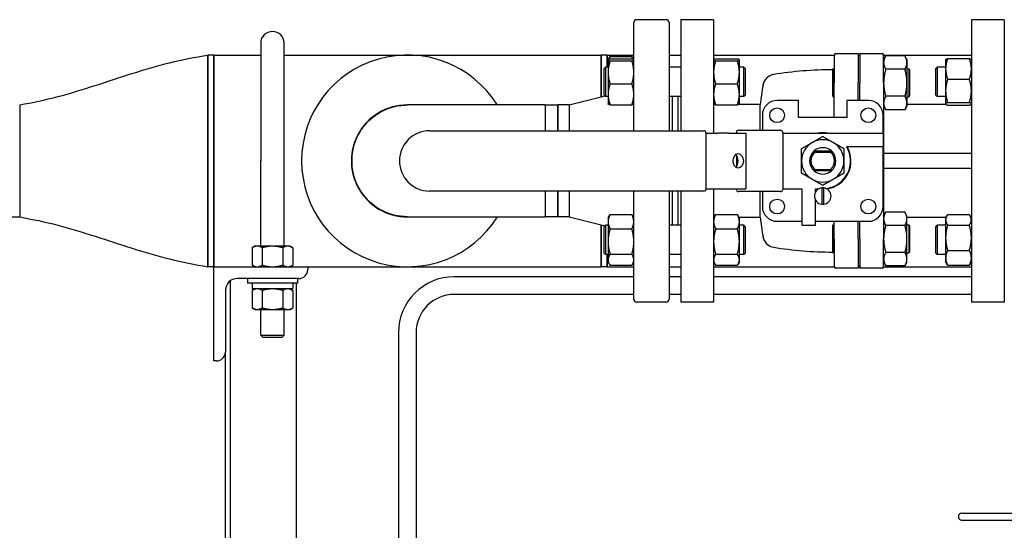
# Model space of a CAD drawing. Header units: inches. Extents: x 4 to 540, y 12 to 340.
# Tile 62 of 122: x 252 to 273, y 144 to 155. Entities that reach past the tile are written whole.
import ezdxf

# ---------------------------------------------------------------- set-up
doc = ezdxf.new("R2010")
doc.units = ezdxf.units.IN
doc.header["$LTSCALE"] = 16
doc.header["$MEASUREMENT"] = 0
doc.layers.get('0').update_dxf_attribs({"lineweight": 25})

msp = doc.modelspace()

# ---------------------------------------------------------------- linework, layer by layer
for p, q in [((265.167, 152.282), (265.167, 154.579)), ((265.854, 154.641), (265.229, 154.641)), ((265.917, 154.579), (265.917, 152.282)), ((266.164, 154.641), (266.164, 152.282)), ((266.864, 154.641), (266.164, 154.641)), ((266.864, 154.641), (266.864, 152.232)), ((272.344, 154.641), (272.344, 148.641)), ((273.044, 154.641), (272.344, 154.641)), ((273.044, 154.641), (273.044, 148.641)), ((257.234, 154.141), (257.234, 151.641)), ((257.734, 151.641), (257.734, 154.141)), ((256.109, 153.891), (256.109, 149.391)), ((256.109, 149.391), (256.109, 153.891)), ((256.234, 153.891), (256.109, 153.891)), ((256.234, 149.391), (256.234, 153.891)), ((256.234, 153.891), (257.234, 153.891)), ((256.234, 153.891), (256.234, 151.641)), ((257.734, 153.891), (260.354, 153.891)), ((260.354, 153.891), (264.474, 153.891)), ((264.474, 153.891), (264.474, 153)), ((264.474, 153), (264.474, 153.891)), ((264.599, 153.891), (264.474, 153.891)), ((264.599, 153.633), (264.599, 153.891)), ((264.599, 153.891), (265.167, 153.891)), ((264.599, 153.891), (264.599, 153.633)), ((265.917, 153.891), (266.164, 153.891)), ((266.864, 153.891), (269.429, 153.891)), ((269.429, 153.89), (269.429, 153.3)), ((269.461, 153.921), (269.939, 153.921)), ((269.939, 153.921), (269.939, 153.3)), ((269.939, 153.891), (269.969, 153.891)), ((269.969, 153.881), (269.939, 153.881)), ((269.969, 153.921), (270.448, 153.921)), ((269.969, 153.921), (269.969, 153.3)), ((270.479, 153.891), (272.344, 153.891)), ((270.479, 153.3), (270.479, 153.89)), ((270.479, 153.796), (270.524, 153.873)), ((270.931, 153.873), (270.524, 153.873)), ((270.975, 153.796), (270.931, 153.873)), ((264.62, 153.789), (264.621, 153.79)), ((264.62, 153.789), (264.62, 153.788)), ((264.62, 153.788), (264.62, 153.524)), ((264.621, 153.79), (264.65, 153.841)), ((264.662, 153.86), (265.125, 153.86)), ((264.662, 153.808), (265.125, 153.808)), ((264.662, 153.768), (265.125, 153.768)), ((265.166, 153.79), (265.137, 153.841)), ((265.167, 153.789), (265.166, 153.79)), ((266.864, 153.789), (266.865, 153.79)), ((266.906, 153.808), (267.369, 153.808)), ((266.906, 153.768), (267.369, 153.768)), ((267.411, 153.789), (267.41, 153.79)), ((267.411, 153.788), (267.411, 153.789)), ((267.411, 153.524), (267.411, 153.788)), ((270.975, 153.796), (270.975, 153.73)), ((270.975, 153.73), (270.975, 153.3)), ((271.797, 153.789), (271.799, 153.792)), ((271.797, 153.789), (271.797, 153.594)), ((271.839, 153.814), (272.302, 153.814)), ((272.344, 153.789), (272.343, 153.792)), ((264.536, 153.602), (264.567, 153.633)), ((264.536, 153.039), (264.536, 153.602)), ((264.567, 153.633), (264.567, 153.008)), ((264.62, 153.633), (264.567, 153.633)), ((264.62, 153.524), (264.62, 153.057)), ((266.164, 153.633), (265.917, 153.633)), ((267.505, 153.633), (267.411, 153.633)), ((267.411, 153.057), (267.411, 153.524)), ((267.505, 153.008), (267.505, 153.633)), ((267.536, 153.602), (267.505, 153.633)), ((267.536, 153.602), (267.536, 153.039)), ((269.389, 153.578), (269.409, 153.598)), ((269.389, 153.578), (269.389, 153.023)), ((269.409, 153.003), (269.409, 153.598)), ((269.409, 153.598), (269.429, 153.598)), ((270.931, 153.587), (270.524, 153.587)), ((270.975, 153.598), (271.015, 153.598)), ((271.015, 153.598), (271.015, 153.003)), ((271.035, 153.578), (271.015, 153.598)), ((271.035, 153.023), (271.035, 153.578)), ((271.589, 153.602), (271.62, 153.633)), ((271.589, 153.039), (271.589, 153.602)), ((271.62, 153.633), (271.62, 153.008)), ((271.797, 153.633), (271.62, 153.633)), ((271.797, 153.594), (271.797, 153.128)), ((264.662, 153.28), (265.125, 153.28)), ((266.906, 153.28), (267.369, 153.28)), ((269.429, 152.566), (269.429, 153.3)), ((269.939, 152.925), (269.939, 153.3)), ((269.969, 152.925), (269.969, 153.3)), ((270.479, 153.3), (270.479, 149.982)), ((270.975, 153.3), (270.975, 152.871)), ((271.839, 153.375), (272.302, 153.375)), ((264.536, 153.039), (264.567, 153.008)), ((264.62, 153.057), (264.62, 152.852)), ((267.411, 152.852), (267.411, 153.057)), ((267.536, 153.039), (267.505, 153.008)), ((271.589, 153.039), (271.62, 153.008)), ((271.797, 153.128), (271.797, 152.854)), ((252.109, 152.831), (252.109, 150.451)), ((252.109, 152.831), (252.109, 150.451)), ((263.284, 152.829), (260.355, 152.829)), ((263.284, 152.829), (263.55, 152.831)), ((263.55, 152.831), (263.55, 152.282)), ((263.792, 152.831), (263.55, 152.831)), ((263.55, 152.282), (263.55, 152.831)), ((263.792, 152.831), (264.555, 153.02)), ((263.792, 152.831), (263.792, 152.282)), ((264.62, 153.008), (264.567, 153.008)), ((264.62, 152.852), (264.621, 152.85)), ((264.662, 152.833), (265.125, 152.833)), ((265.167, 152.852), (265.166, 152.85)), ((266.164, 153.008), (265.917, 153.008)), ((265.979, 153.008), (265.979, 152.282)), ((266.104, 153.008), (266.104, 152.282)), ((266.864, 152.852), (266.865, 152.85)), ((266.906, 152.833), (267.369, 152.833)), ((267.852, 152.841), (267.396, 152.841)), ((267.411, 152.852), (267.41, 152.85)), ((267.505, 153.008), (267.411, 153.008)), ((267.852, 152.292), (267.852, 152.841)), ((268.671, 152.925), (268.214, 152.925)), ((268.671, 152.566), (268.671, 152.925)), ((269.389, 153.023), (269.409, 153.003)), ((269.409, 153.003), (269.429, 153.003)), ((270.154, 152.925), (269.698, 152.925)), ((269.698, 152.925), (269.698, 152.566)), ((270.931, 153.014), (270.524, 153.014)), ((270.975, 153.003), (271.015, 153.003)), ((270.975, 152.871), (270.975, 152.805)), ((271.808, 152.841), (270.975, 152.841)), ((271.035, 153.023), (271.015, 153.003)), ((271.797, 153.008), (271.62, 153.008)), ((271.797, 152.854), (271.797, 152.852)), ((271.797, 152.852), (271.799, 152.849)), ((271.839, 152.881), (272.302, 152.881)), ((271.839, 152.827), (272.302, 152.827)), ((272.344, 152.852), (272.343, 152.849)), ((270.479, 152.805), (270.524, 152.728)), ((270.931, 152.728), (270.524, 152.728)), ((270.975, 152.805), (270.931, 152.728)), ((267.9, 152.611), (267.9, 152.292)), ((269.698, 152.566), (268.671, 152.566)), ((270.468, 152.232), (270.468, 152.611)), ((260.825, 152.282), (266.654, 152.282)), ((266.704, 152.232), (266.954, 152.232)), ((266.704, 151.05), (266.704, 152.232)), ((267.178, 152.232), (266.954, 152.232)), ((267.178, 152.232), (267.552, 152.232)), ((267.347, 152.247), (267.347, 152.232)), ((267.392, 152.292), (267.594, 152.292)), ((267.552, 152.232), (267.552, 151.05)), ((267.594, 152.292), (268.287, 152.292)), ((268.332, 152.247), (268.332, 151.035)), ((268.332, 152.232), (270.468, 152.232)), ((270.468, 152.232), (270.468, 151.94)), ((268.998, 151.852), (269.37, 151.852)), ((269.359, 151.822), (269.01, 151.822)), ((270.468, 151.94), (269.694, 151.94)), ((270.468, 150.671), (270.468, 151.94)), ((272.344, 151.797), (270.479, 151.797)), ((256.234, 151.641), (256.234, 149.391)), ((257.234, 149.829), (257.234, 151.641)), ((257.734, 149.829), (257.734, 151.641)), ((267.347, 151.759), (267.347, 151.523)), ((269.37, 151.43), (268.998, 151.43)), ((269.01, 151.46), (269.359, 151.46)), ((270.479, 151.485), (272.344, 151.485)), ((266.654, 151), (260.825, 151)), ((263.55, 151), (263.55, 150.451)), ((263.55, 150.451), (263.55, 151)), ((263.792, 151), (263.792, 150.451)), ((265.167, 148.704), (265.167, 151)), ((265.917, 151), (265.917, 148.704)), ((265.979, 151), (265.979, 150.274)), ((266.104, 151), (266.104, 150.274)), ((266.164, 151), (266.164, 148.641)), ((266.704, 151.05), (266.954, 151.05)), ((266.864, 151.05), (266.864, 148.641)), ((266.954, 151.05), (267.178, 151.05)), ((267.178, 151.05), (267.552, 151.05)), ((267.347, 151.05), (267.347, 151.035)), ((267.594, 150.99), (267.392, 150.99)), ((268.287, 150.99), (267.594, 150.99)), ((267.852, 150.441), (267.852, 150.99)), ((267.9, 150.99), (267.9, 150.671)), ((268.332, 151.05), (268.736, 151.05)), ((268.736, 151.05), (268.736, 150.276)), ((269.028, 150.976), (269.028, 151.05)), ((269.028, 151.05), (269.103, 151.05)), ((269.164, 151.069), (269.164, 150.719)), ((269.204, 150.719), (269.204, 151.069)), ((269.028, 150.276), (269.028, 150.813)), ((270.479, 150.477), (270.524, 150.554)), ((270.931, 150.554), (270.524, 150.554)), ((270.975, 150.477), (270.931, 150.554)), ((251.913, 150.451), (252.109, 150.451)), ((260.355, 150.454), (263.284, 150.454)), ((263.55, 150.451), (263.284, 150.454)), ((263.792, 150.451), (263.55, 150.451)), ((263.792, 150.451), (264.555, 150.262)), ((264.62, 150.43), (264.65, 150.482)), ((264.62, 150.43), (264.62, 150.349)), ((264.62, 150.349), (264.62, 149.927)), ((264.662, 150.501), (265.125, 150.501)), ((265.167, 150.43), (265.137, 150.482)), ((266.864, 150.43), (266.894, 150.482)), ((266.906, 150.501), (267.369, 150.501)), ((267.411, 150.43), (267.381, 150.482)), ((267.852, 150.441), (267.405, 150.441)), ((267.411, 150.349), (267.411, 150.43)), ((267.411, 149.927), (267.411, 150.349)), ((268.214, 150.357), (268.736, 150.357)), ((269.028, 150.357), (270.154, 150.357)), ((269.429, 149.982), (269.429, 150.357)), ((269.939, 149.982), (269.939, 150.357)), ((269.969, 149.982), (269.969, 150.357)), ((270.975, 150.411), (270.975, 150.477)), ((271.804, 150.441), (270.975, 150.441)), ((270.975, 149.982), (270.975, 150.411)), ((271.797, 150.43), (271.824, 150.476)), ((271.797, 150.43), (271.797, 150.389)), ((271.797, 150.389), (271.797, 150.009)), ((271.839, 150.5), (272.302, 150.5)), ((272.344, 150.43), (272.318, 150.476)), ((264.474, 150.282), (264.474, 149.391)), ((264.474, 149.391), (264.474, 150.282)), ((264.536, 150.243), (264.567, 150.274)), ((264.536, 149.68), (264.536, 150.243)), ((264.567, 150.274), (264.567, 149.649)), ((264.62, 150.274), (264.567, 150.274)), ((264.662, 150.197), (265.125, 150.197)), ((266.164, 150.274), (265.917, 150.274)), ((266.906, 150.197), (267.369, 150.197)), ((267.505, 150.274), (267.411, 150.274)), ((267.505, 149.649), (267.505, 150.274)), ((267.536, 150.243), (267.505, 150.274)), ((267.536, 150.243), (267.536, 149.68)), ((268.736, 150.276), (269.028, 150.276)), ((269.389, 150.259), (269.409, 150.279)), ((269.389, 150.259), (269.389, 149.704)), ((269.409, 149.684), (269.409, 150.279)), ((269.409, 150.279), (269.429, 150.279)), ((270.931, 150.268), (270.524, 150.268)), ((270.975, 150.279), (271.015, 150.279)), ((271.015, 150.279), (271.015, 149.684)), ((271.035, 150.259), (271.015, 150.279)), ((271.035, 149.704), (271.035, 150.259)), ((271.589, 150.243), (271.62, 150.274)), ((271.589, 149.68), (271.589, 150.243)), ((271.62, 150.274), (271.62, 149.649)), ((271.797, 150.274), (271.62, 150.274)), ((271.839, 150.278), (272.302, 150.278)), ((264.62, 149.927), (264.62, 149.539)), ((267.411, 149.539), (267.411, 149.927)), ((269.429, 149.982), (269.429, 149.392)), ((269.939, 149.982), (269.939, 149.361)), ((269.969, 149.982), (269.969, 149.361)), ((270.479, 149.392), (270.479, 149.982)), ((270.975, 149.552), (270.975, 149.982)), ((271.797, 150.009), (271.797, 149.581)), ((257.109, 149.829), (257.051, 149.795)), ((257.051, 149.795), (257.051, 149.425)), ((257.16, 149.829), (257.109, 149.829)), ((257.484, 149.829), (257.16, 149.829)), ((257.268, 149.795), (257.268, 149.425)), ((257.809, 149.829), (257.484, 149.829)), ((257.701, 149.795), (257.701, 149.425)), ((257.859, 149.829), (257.809, 149.829)), ((257.859, 149.829), (257.917, 149.795)), ((257.917, 149.795), (257.917, 149.425)), ((269.389, 149.704), (269.409, 149.684)), ((270.931, 149.696), (270.524, 149.696)), ((271.035, 149.704), (271.015, 149.684)), ((271.839, 149.739), (272.302, 149.739)), ((264.536, 149.68), (264.567, 149.649)), ((264.62, 149.649), (264.567, 149.649)), ((264.599, 149.391), (264.599, 149.649)), ((264.599, 149.649), (264.599, 149.391)), ((264.62, 149.539), (264.62, 149.493)), ((264.62, 149.493), (264.65, 149.441)), ((264.662, 149.657), (265.125, 149.657)), ((265.167, 149.493), (265.137, 149.441)), ((266.164, 149.649), (265.917, 149.649)), ((266.864, 149.493), (266.894, 149.441)), ((266.906, 149.657), (267.369, 149.657)), ((267.411, 149.493), (267.381, 149.441)), ((267.505, 149.649), (267.411, 149.649)), ((267.411, 149.493), (267.411, 149.539)), ((267.536, 149.68), (267.505, 149.649)), ((269.409, 149.684), (269.429, 149.684)), ((270.479, 149.486), (270.524, 149.409)), ((270.975, 149.486), (270.931, 149.409)), ((270.975, 149.684), (271.015, 149.684)), ((270.975, 149.486), (270.975, 149.552)), ((271.589, 149.68), (271.62, 149.649)), ((271.797, 149.649), (271.62, 149.649)), ((271.797, 149.581), (271.797, 149.493)), ((271.797, 149.493), (271.824, 149.448)), ((272.344, 149.493), (272.318, 149.448)), ((256.234, 149.391), (256.109, 149.391)), ((256.234, 147.391), (256.234, 149.391)), ((256.234, 149.391), (258.234, 149.391)), ((257.109, 149.391), (257.051, 149.425)), ((257.859, 149.391), (257.917, 149.425)), ((258.234, 149.391), (260.354, 149.391)), ((258.234, 149.391), (258.234, 149.331)), ((260.354, 149.391), (264.474, 149.391)), ((264.599, 149.391), (264.474, 149.391)), ((264.599, 149.391), (265.167, 149.391)), ((264.662, 149.422), (265.125, 149.422)), ((265.917, 149.391), (266.164, 149.391)), ((266.864, 149.391), (269.429, 149.391)), ((266.906, 149.422), (267.369, 149.422)), ((269.939, 149.361), (269.461, 149.361)), ((269.969, 149.401), (269.939, 149.401)), ((269.939, 149.391), (269.969, 149.391)), ((270.448, 149.361), (269.969, 149.361)), ((270.479, 149.391), (272.344, 149.391)), ((270.931, 149.409), (270.524, 149.409)), ((271.839, 149.423), (272.302, 149.423)), ((256.582, 149.09), (256.582, 136.081)), ((258.044, 149.141), (256.734, 149.141)), ((256.953, 149.141), (256.953, 149.046)), ((258.015, 149.141), (258.015, 149.046)), ((265.167, 149.179), (261.349, 149.179)), ((266.164, 149.179), (265.917, 149.179)), ((272.344, 149.179), (266.864, 149.179)), ((256.484, 148.891), (256.484, 147.581)), ((258.015, 149.046), (256.953, 149.046)), ((257.05, 149.032), (257.05, 148.935)), ((257.109, 148.921), (257.051, 148.888)), ((257.051, 148.888), (257.051, 148.517)), ((257.902, 148.921), (257.064, 148.921)), ((257.268, 148.888), (257.268, 148.517)), ((257.701, 148.888), (257.701, 148.517)), ((257.859, 148.921), (257.917, 148.888)), ((257.917, 149.032), (257.917, 148.935)), ((257.917, 148.888), (257.917, 148.517)), ((257.997, 136.961), (257.997, 149.046)), ((265.167, 148.804), (261.349, 148.804)), ((265.854, 148.641), (265.229, 148.641)), ((266.164, 148.804), (265.917, 148.804)), ((266.864, 148.641), (266.164, 148.641)), ((272.344, 148.804), (266.864, 148.804)), ((273.044, 148.641), (272.344, 148.641)), ((257.109, 148.484), (257.051, 148.517)), ((257.109, 148.484), (257.16, 148.484)), ((257.16, 148.484), (257.484, 148.484)), ((257.234, 147.941), (257.234, 148.484)), ((257.484, 148.484), (257.809, 148.484)), ((257.734, 147.941), (257.734, 148.484)), ((257.809, 148.484), (257.859, 148.484)), ((257.859, 148.484), (257.917, 148.517)), ((257.234, 147.941), (257.734, 147.941)), ((257.284, 147.891), (257.234, 147.941)), ((257.684, 147.891), (257.284, 147.891)), ((257.684, 147.891), (257.734, 147.941)), ((260.162, 147.991), (260.162, 136.961)), ((260.537, 147.991), (260.537, 136.961)), ((256.294, 147.391), (256.234, 147.391)), ((256.484, 136.081), (256.484, 147.581)), ((272.143, 144.156), (274.148, 144.156)), ((272.143, 144.006), (274.148, 144.006))]:
    msp.add_line(p, q)
for centre in [(268.214, 152.611), (270.154, 152.611), (268.214, 150.671), (270.154, 150.671)]:
    msp.add_circle(centre, 0.157)
for centre, radius, start, end in [((265.229, 154.579), 0.0625, 90, 180), ((265.854, 154.579), 0.0625, 0, 90), ((257.484, 154.141), 0.25, 0, 180), ((260.354, 151.641), 2.25, 31.8554, 328.1446), ((260.354, 151.641), 2.25, 31.8554, 328.1446), ((269.461, 153.89), 0.0313, 90, 180), ((270.448, 153.89), 0.0313, 0, 90), ((268.185, 153.204), 0.276, 99.1742, 170.2114), ((269.429, 145.499), 8.08, 90.2754, 99.1742), ((277.242, 151.641), 9.466, 170.2114, 172.7173), ((260.354, 151.641), 1.19, 86.2854, 273.7146), ((260.354, 151.641), 1.19, 86.2854, 269.954), ((268.214, 152.611), 0.314, 90, 180), ((270.154, 152.611), 0.314, 0, 90), ((260.825, 151.641), 0.641, 90, 270), ((266.654, 152.232), 0.05, 0, 90), ((267.392, 152.247), 0.045, 90, 180), ((268.287, 152.247), 0.045, 0, 90), ((269.184, 151.641), 0.6, 80.0658, 99.9342), ((269.184, 151.641), 0.45, 120, 180), ((269.184, 151.641), 0.45, 60, 120), ((269.184, 151.641), 0.45, 0, 60), ((269.184, 151.641), 0.281, 131.4096, 228.5904), ((269.184, 151.641), 0.251, 133.9332, 226.0668), ((269.184, 151.641), 0.281, 48.5904, 131.4096), ((269.184, 151.641), 0.591, 277.0393, 30.3718), ((269.184, 151.641), 0.6, 278.2987, 29.8696), ((269.184, 151.641), 0.251, 313.9332, 46.0668), ((269.184, 151.641), 0.281, 311.4096, 48.5904), ((269.184, 151.641), 0.45, 180, 240), ((269.184, 151.641), 0.45, 300, 0), ((269.184, 151.641), 0.281, 228.5904, 311.4096), ((269.184, 151.641), 0.45, 240, 300), ((266.654, 151.05), 0.05, 270, 0), ((267.392, 151.035), 0.045, 180, 270), ((268.287, 151.035), 0.045, 270, 0), ((269.184, 150.894), 0.176, 96.5157, 263.4843), ((269.184, 151.641), 0.6, 260.0658, 261.7013), ((269.184, 150.894), 0.176, 83.4843, 96.5157), ((269.184, 150.894), 0.176, 276.5157, 83.4843), ((268.214, 150.671), 0.314, 180, 270), ((269.184, 150.894), 0.176, 263.4843, 276.5157), ((270.154, 150.671), 0.314, 270, 0), ((260.354, 151.641), 1.19, 269.954, 270), ((260.354, 151.641), 1.19, 270, 273.7146), ((277.242, 151.641), 9.466, 187.2827, 189.7886), ((268.185, 150.078), 0.276, 189.7886, 260.8258), ((269.429, 157.783), 8.08, 260.8258, 269.7246), ((258.044, 149.331), 0.19, 270, 0), ((269.461, 149.392), 0.0313, 180, 270), ((270.448, 149.392), 0.0313, 270, 0), ((256.734, 148.891), 0.25, 90, 180), ((261.349, 147.991), 1.187, 90, 180), ((257.064, 149.032), 0.0143, 90, 180), ((257.064, 148.935), 0.0143, 180, 270), ((261.349, 147.991), 0.812, 90, 180), ((265.229, 148.704), 0.0625, 180, 270), ((265.854, 148.704), 0.0625, 270, 0), ((256.294, 147.581), 0.19, 270, 0), ((272.143, 144.081), 0.075, 90, 270)]:
    msp.add_arc(centre, radius, start, end)
msp.add_ellipse((267.388, 151.641), major_axis=(0, 0.156), ratio=0.695755)
msp.add_ellipse((267.276, 151.641), major_axis=(0, 0.156), ratio=0.695755, start_param=3.683022, end_param=5.741756)
for points, knots in [([(252.109, 152.831), (252.381, 152.881), (252.651, 152.936), (253.185, 153.077), (253.449, 153.159), (253.976, 153.327), (254.238, 153.415), (254.766, 153.581), (255.03, 153.659), (255.566, 153.792), (255.837, 153.842), (256.109, 153.891)], [0, 0, 0, 0, 2.103669, 2.103669, 4.207339, 4.207339, 6.311008, 6.311008, 8.414677, 8.414677, 10.518346, 10.518346, 10.518346, 10.518346]), ([(260.354, 150.454), (260.257, 150.454), (260.159, 150.466), (259.891, 150.534), (259.728, 150.617), (259.458, 150.844), (259.35, 150.985), (259.201, 151.307), (259.164, 151.488), (259.172, 151.835), (259.211, 152), (259.351, 152.294), (259.449, 152.425), (259.694, 152.642), (259.844, 152.726), (260.118, 152.811), (260.237, 152.829), (260.355, 152.829)], [-17.41445, -17.41445, -17.41445, -17.41445, -16.730073, -16.730073, -15.478877, -15.478877, -14.263079, -14.263079, -12.999422, -12.999422, -11.835144, -11.835144, -10.71695, -10.71695, -9.538954, -9.538954, -8.709642, -8.709642, -8.709642, -8.709642]), ([(260.355, 152.829), (260.237, 152.829), (260.118, 152.811), (259.844, 152.726), (259.694, 152.642), (259.449, 152.425), (259.351, 152.294), (259.211, 152), (259.172, 151.835), (259.164, 151.488), (259.201, 151.307), (259.35, 150.985), (259.458, 150.844), (259.728, 150.617), (259.891, 150.534), (260.159, 150.466), (260.257, 150.454), (260.354, 150.454)], [8.709642, 8.709642, 8.709642, 8.709642, 9.538954, 9.538954, 10.71695, 10.71695, 11.835144, 11.835144, 12.999422, 12.999422, 14.263079, 14.263079, 15.478877, 15.478877, 16.730073, 16.730073, 17.41445, 17.41445, 17.41445, 17.41445]), ([(263.284, 152.829), (263.284, 152.829), (263.284, 152.811), (263.283, 152.726), (263.283, 152.642), (263.283, 152.458), (263.283, 152.374), (263.283, 152.282)], [-8.704761, -8.704761, -8.704761, -8.704761, -7.875496, -7.875496, -6.6975, -6.6975, -5.930464, -5.930464, -5.930464, -5.930464]), ([(263.284, 152.829), (263.284, 152.829), (263.284, 152.811), (263.283, 152.726), (263.283, 152.642), (263.283, 152.458), (263.283, 152.374), (263.283, 152.282)], [-8.704761, -8.704761, -8.704761, -8.704761, -7.87551, -7.87551, -6.697511, -6.697511, -5.930464, -5.930464, -5.930464, -5.930464]), ([(263.283, 151), (263.283, 150.9), (263.283, 150.809), (263.283, 150.617), (263.283, 150.534), (263.284, 150.466), (263.284, 150.454), (263.284, 150.454)], [-2.772308, -2.772308, -2.772308, -2.772308, -1.935573, -1.935573, -0.684377, -0.684377, 0, 0, 0, 0]), ([(263.283, 151), (263.283, 150.9), (263.283, 150.809), (263.283, 150.617), (263.283, 150.534), (263.284, 150.466), (263.284, 150.454), (263.284, 150.454)], [-2.772308, -2.772308, -2.772308, -2.772308, -1.935577, -1.935577, -0.684378, -0.684378, 0, 0, 0, 0]), ([(252.109, 150.451), (252.381, 150.401), (252.651, 150.346), (253.185, 150.205), (253.449, 150.123), (253.976, 149.955), (254.238, 149.867), (254.766, 149.701), (255.03, 149.623), (255.566, 149.49), (255.837, 149.44), (256.109, 149.391)], [0, 0, 0, 0, 2.103669, 2.103669, 4.207339, 4.207339, 6.311008, 6.311008, 8.414677, 8.414677, 10.518346, 10.518346, 10.518346, 10.518346]), ([(257.917, 149.032), (257.917, 149.034), (257.916, 149.036), (257.915, 149.039), (257.914, 149.041), (257.911, 149.043), (257.91, 149.044), (257.906, 149.046), (257.904, 149.046), (257.902, 149.046)], [0.21497365, 0.21497365, 0.21497365, 0.21497365, 0.22835326, 0.22835326, 0.2417662, 0.2417662, 0.255221, 0.255221, 0.26871299, 0.26871299, 0.26871299, 0.26871299]), ([(257.902, 148.921), (257.904, 148.921), (257.906, 148.921), (257.91, 148.923), (257.911, 148.924), (257.914, 148.926), (257.915, 148.928), (257.916, 148.931), (257.917, 148.934), (257.917, 148.935)], [0.1612343, 0.1612343, 0.1612343, 0.1612343, 0.17472629, 0.17472629, 0.18818109, 0.18818109, 0.20159403, 0.20159403, 0.21497365, 0.21497365, 0.21497365, 0.21497365])]:
    msp.add_open_spline(points, degree=3, knots=knots)
for points, weights in [([(270.524, 153.873), (270.479, 153.796), (270.479, 153.73)], [1.79590111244, 1.93481454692, 1.93481454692]), ([(270.975, 153.73), (270.975, 153.796), (270.931, 153.873)], [1.93481454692, 1.93481454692, 1.79590111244]), ([(264.662, 153.808), (264.62, 153.797), (264.62, 153.788)], [1.10906450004, 1.0930923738, 1]), ([(264.62, 153.788), (264.62, 153.779), (264.662, 153.768)], [1, 1.0930923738, 1.10906450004]), ([(264.662, 153.768), (264.62, 153.637), (264.62, 153.524)], [1.10906450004, 1.0930923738, 1]), ([(264.662, 153.86), (264.646, 153.829), (264.636, 153.8)], [1.10906450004, 1.10287137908, 1.08508348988]), ([(264.65, 153.841), (264.655, 153.85), (264.662, 153.86)], [1.10204957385, 1.10652886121, 1.10906450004]), ([(265.125, 153.86), (265.132, 153.85), (265.137, 153.841)], [1.10906450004, 1.10652886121, 1.10204957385]), ([(265.151, 153.8), (265.141, 153.829), (265.125, 153.86)], [1.08508348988, 1.10287137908, 1.10906450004]), ([(265.167, 153.788), (265.167, 153.797), (265.125, 153.808)], [1, 1.0930923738, 1.10906450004]), ([(265.125, 153.768), (265.167, 153.779), (265.167, 153.788)], [1.10906450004, 1.0930923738, 1]), ([(265.167, 153.524), (265.167, 153.637), (265.125, 153.768)], [1, 1.0930923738, 1.10906450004]), ([(266.906, 153.808), (266.864, 153.797), (266.864, 153.788)], [1.10906450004, 1.0930923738, 1]), ([(266.864, 153.788), (266.864, 153.779), (266.906, 153.768)], [1, 1.0930923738, 1.10906450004]), ([(266.906, 153.768), (266.864, 153.637), (266.864, 153.524)], [1.10906450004, 1.0930923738, 1]), ([(267.411, 153.788), (267.411, 153.797), (267.369, 153.808)], [1, 1.0930923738, 1.10906450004]), ([(267.369, 153.768), (267.411, 153.779), (267.411, 153.788)], [1.10906450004, 1.0930923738, 1]), ([(267.411, 153.524), (267.411, 153.637), (267.369, 153.768)], [1, 1.0930923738, 1.10906450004]), ([(270.479, 153.73), (270.479, 153.663), (270.524, 153.587)], [1.93481454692, 1.93481454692, 1.79590111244]), ([(270.931, 153.587), (270.975, 153.663), (270.975, 153.73)], [1.79590111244, 1.93481454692, 1.93481454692]), ([(271.839, 153.814), (271.797, 153.696), (271.797, 153.594)], [1.10906450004, 1.0930923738, 1]), ([(271.799, 153.792), (271.805, 153.802), (271.839, 153.814)], [1.03012463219, 1.09587787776, 1.10906450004]), ([(272.302, 153.814), (272.337, 153.802), (272.343, 153.792)], [1.10906450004, 1.09587787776, 1.03012463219]), ([(272.344, 153.594), (272.344, 153.696), (272.302, 153.814)], [1, 1.0930923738, 1.10906450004]), ([(264.62, 153.524), (264.62, 153.411), (264.662, 153.28)], [1, 1.0930923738, 1.10906450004]), ([(265.125, 153.28), (265.167, 153.411), (265.167, 153.524)], [1.10906450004, 1.0930923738, 1]), ([(266.864, 153.524), (266.864, 153.411), (266.906, 153.28)], [1, 1.0930923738, 1.10906450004]), ([(267.369, 153.28), (267.411, 153.411), (267.411, 153.524)], [1.10906450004, 1.0930923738, 1]), ([(270.524, 153.587), (270.479, 153.433), (270.479, 153.3)], [1.79590111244, 1.93481454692, 1.93481454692]), ([(270.975, 153.3), (270.975, 153.433), (270.931, 153.587)], [1.93481454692, 1.93481454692, 1.79590111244]), ([(271.797, 153.594), (271.797, 153.492), (271.839, 153.375)], [1, 1.0930923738, 1.10906450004]), ([(272.302, 153.375), (272.344, 153.492), (272.344, 153.594)], [1.10906450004, 1.0930923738, 1]), ([(264.662, 153.28), (264.62, 153.16), (264.62, 153.057)], [1.10906450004, 1.0930923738, 1]), ([(265.167, 153.057), (265.167, 153.16), (265.125, 153.28)], [1, 1.0930923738, 1.10906450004]), ([(266.906, 153.28), (266.864, 153.16), (266.864, 153.057)], [1.10906450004, 1.0930923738, 1]), ([(267.411, 153.057), (267.411, 153.16), (267.369, 153.28)], [1, 1.0930923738, 1.10906450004]), ([(270.479, 153.3), (270.479, 153.168), (270.524, 153.014)], [1.93481454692, 1.93481454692, 1.79590111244]), ([(270.931, 153.014), (270.975, 153.168), (270.975, 153.3)], [1.79590111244, 1.93481454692, 1.93481454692]), ([(271.839, 153.375), (271.797, 153.242), (271.797, 153.128)], [1.10906450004, 1.0930923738, 1]), ([(272.344, 153.128), (272.344, 153.242), (272.302, 153.375)], [1, 1.0930923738, 1.10906450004]), ([(264.62, 153.057), (264.62, 152.953), (264.662, 152.833)], [1, 1.0930923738, 1.10906450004]), ([(265.125, 152.833), (265.167, 152.953), (265.167, 153.057)], [1.10906450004, 1.0930923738, 1]), ([(266.864, 153.057), (266.864, 152.953), (266.906, 152.833)], [1, 1.0930923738, 1.10906450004]), ([(267.369, 152.833), (267.411, 152.953), (267.411, 153.057)], [1.10906450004, 1.0930923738, 1]), ([(271.797, 153.128), (271.797, 153.013), (271.839, 152.881)], [1, 1.0930923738, 1.10906450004]), ([(272.302, 152.881), (272.344, 153.013), (272.344, 153.128)], [1.10906450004, 1.0930923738, 1]), ([(264.662, 152.833), (264.625, 152.842), (264.621, 152.85)], [1.10906450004, 1.09514372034, 1.0226401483]), ([(265.166, 152.85), (265.161, 152.842), (265.125, 152.833)], [1.0226401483, 1.09514372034, 1.10906450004]), ([(266.906, 152.833), (266.87, 152.842), (266.865, 152.85)], [1.10906450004, 1.09514372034, 1.0226401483]), ([(267.41, 152.85), (267.406, 152.842), (267.369, 152.833)], [1.0226401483, 1.09514372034, 1.10906450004]), ([(270.524, 153.014), (270.479, 152.938), (270.479, 152.871)], [1.79590111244, 1.93481454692, 1.93481454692]), ([(270.479, 152.871), (270.479, 152.805), (270.524, 152.728)], [1.93481454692, 1.93481454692, 1.79590111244]), ([(270.975, 152.871), (270.975, 152.938), (270.931, 153.014)], [1.93481454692, 1.93481454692, 1.79590111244]), ([(270.931, 152.728), (270.975, 152.805), (270.975, 152.871)], [1.79590111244, 1.93481454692, 1.93481454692]), ([(271.839, 152.881), (271.797, 152.867), (271.797, 152.854)], [1.10906450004, 1.0930923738, 1]), ([(271.797, 152.854), (271.797, 152.841), (271.839, 152.827)], [1, 1.0930923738, 1.10906450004]), ([(272.344, 152.854), (272.344, 152.867), (272.302, 152.881)], [1, 1.0930923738, 1.10906450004]), ([(272.302, 152.827), (272.344, 152.841), (272.344, 152.854)], [1.10906450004, 1.0930923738, 1]), ([(268.734, 151.901), (268.855, 151.97), (268.959, 152.031)], [1.44984685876, 1.56199290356, 1.56199290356]), ([(268.959, 152.031), (269.064, 152.091), (269.184, 152.161)], [1.56199290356, 1.56199290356, 1.44984685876]), ([(269.184, 152.161), (269.305, 152.091), (269.409, 152.031)], [1.44984685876, 1.56199290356, 1.56199290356]), ([(269.409, 152.031), (269.514, 151.97), (269.634, 151.901)], [1.56199290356, 1.56199290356, 1.44984685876]), ([(268.734, 151.641), (268.734, 151.762), (268.734, 151.901)], [1.56199290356, 1.56199290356, 1.44984685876]), ([(269.634, 151.901), (269.634, 151.762), (269.634, 151.641)], [1.44984685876, 1.56199290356, 1.56199290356]), ([(268.734, 151.381), (268.734, 151.52), (268.734, 151.641)], [1.44984685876, 1.56199290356, 1.56199290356]), ([(269.634, 151.641), (269.634, 151.52), (269.634, 151.381)], [1.56199290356, 1.56199290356, 1.44984685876]), ([(268.959, 151.251), (268.855, 151.312), (268.734, 151.381)], [1.56199290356, 1.56199290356, 1.44984685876]), ([(269.634, 151.381), (269.514, 151.312), (269.409, 151.251)], [1.44984685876, 1.56199290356, 1.56199290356]), ([(269.184, 151.121), (269.064, 151.191), (268.959, 151.251)], [1.44984685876, 1.56199290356, 1.56199290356]), ([(269.409, 151.251), (269.305, 151.191), (269.184, 151.121)], [1.56199290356, 1.56199290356, 1.44984685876]), ([(270.524, 150.554), (270.479, 150.477), (270.479, 150.411)], [1.79590111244, 1.93481454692, 1.93481454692]), ([(270.975, 150.411), (270.975, 150.477), (270.931, 150.554)], [1.93481454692, 1.93481454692, 1.79590111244]), ([(264.662, 150.501), (264.62, 150.42), (264.62, 150.349)], [1.10906450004, 1.0930923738, 1]), ([(264.62, 150.349), (264.62, 150.278), (264.662, 150.197)], [1, 1.0930923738, 1.10906450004]), ([(264.65, 150.482), (264.655, 150.492), (264.662, 150.501)], [1.10204957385, 1.10652886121, 1.10906450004]), ([(265.125, 150.501), (265.132, 150.492), (265.137, 150.482)], [1.10906450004, 1.10652886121, 1.10204957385]), ([(265.167, 150.349), (265.167, 150.42), (265.125, 150.501)], [1, 1.0930923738, 1.10906450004]), ([(265.125, 150.197), (265.167, 150.278), (265.167, 150.349)], [1.10906450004, 1.0930923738, 1]), ([(266.906, 150.501), (266.864, 150.42), (266.864, 150.349)], [1.10906450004, 1.0930923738, 1]), ([(266.864, 150.349), (266.864, 150.278), (266.906, 150.197)], [1, 1.0930923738, 1.10906450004]), ([(266.894, 150.482), (266.9, 150.492), (266.906, 150.501)], [1.10204957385, 1.10652886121, 1.10906450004]), ([(267.369, 150.501), (267.376, 150.492), (267.381, 150.482)], [1.10906450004, 1.10652886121, 1.10204957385]), ([(267.411, 150.349), (267.411, 150.42), (267.369, 150.501)], [1, 1.0930923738, 1.10906450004]), ([(267.369, 150.197), (267.411, 150.278), (267.411, 150.349)], [1.10906450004, 1.0930923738, 1]), ([(270.479, 150.411), (270.479, 150.345), (270.524, 150.268)], [1.93481454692, 1.93481454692, 1.79590111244]), ([(270.931, 150.268), (270.975, 150.345), (270.975, 150.411)], [1.79590111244, 1.93481454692, 1.93481454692]), ([(271.839, 150.5), (271.797, 150.441), (271.797, 150.389)], [1.10906450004, 1.0930923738, 1]), ([(271.797, 150.389), (271.797, 150.337), (271.839, 150.278)], [1, 1.0930923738, 1.10906450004]), ([(272.344, 150.389), (272.344, 150.441), (272.302, 150.5)], [1, 1.0930923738, 1.10906450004]), ([(272.302, 150.278), (272.344, 150.337), (272.344, 150.389)], [1.10906450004, 1.0930923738, 1]), ([(264.662, 150.197), (264.62, 150.052), (264.62, 149.927)], [1.10906450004, 1.0930923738, 1]), ([(265.167, 149.927), (265.167, 150.052), (265.125, 150.197)], [1, 1.0930923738, 1.10906450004]), ([(266.906, 150.197), (266.864, 150.052), (266.864, 149.927)], [1.10906450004, 1.0930923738, 1]), ([(267.411, 149.927), (267.411, 150.052), (267.369, 150.197)], [1, 1.0930923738, 1.10906450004]), ([(270.524, 150.268), (270.479, 150.114), (270.479, 149.982)], [1.79590111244, 1.93481454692, 1.93481454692]), ([(270.975, 149.982), (270.975, 150.114), (270.931, 150.268)], [1.93481454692, 1.93481454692, 1.79590111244]), ([(271.839, 150.278), (271.797, 150.134), (271.797, 150.009)], [1.10906450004, 1.0930923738, 1]), ([(272.344, 150.009), (272.344, 150.134), (272.302, 150.278)], [1, 1.0930923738, 1.10906450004]), ([(264.62, 149.927), (264.62, 149.802), (264.662, 149.657)], [1, 1.0930923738, 1.10906450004]), ([(265.125, 149.657), (265.167, 149.802), (265.167, 149.927)], [1.10906450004, 1.0930923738, 1]), ([(266.864, 149.927), (266.864, 149.802), (266.906, 149.657)], [1, 1.0930923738, 1.10906450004]), ([(267.369, 149.657), (267.411, 149.802), (267.411, 149.927)], [1.10906450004, 1.0930923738, 1]), ([(270.479, 149.982), (270.479, 149.849), (270.524, 149.696)], [1.93481454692, 1.93481454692, 1.79590111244]), ([(270.931, 149.696), (270.975, 149.849), (270.975, 149.982)], [1.79590111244, 1.93481454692, 1.93481454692]), ([(271.797, 150.009), (271.797, 149.884), (271.839, 149.739)], [1, 1.0930923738, 1.10906450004]), ([(272.302, 149.739), (272.344, 149.884), (272.344, 150.009)], [1.10906450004, 1.0930923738, 1]), ([(257.16, 149.829), (257.109, 149.829), (257.051, 149.795)], [1, 1.0930923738, 1.10906450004]), ([(257.268, 149.795), (257.21, 149.829), (257.16, 149.829)], [1.10906450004, 1.0930923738, 1]), ([(257.484, 149.829), (257.384, 149.829), (257.268, 149.795)], [1, 1.0930923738, 1.10906450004]), ([(257.701, 149.795), (257.585, 149.829), (257.484, 149.829)], [1.10906450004, 1.0930923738, 1]), ([(257.809, 149.829), (257.759, 149.829), (257.701, 149.795)], [1, 1.0930923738, 1.10906450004]), ([(257.917, 149.795), (257.859, 149.829), (257.809, 149.829)], [1.10906450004, 1.0930923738, 1]), ([(270.524, 149.696), (270.479, 149.619), (270.479, 149.552)], [1.79590111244, 1.93481454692, 1.93481454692]), ([(270.975, 149.552), (270.975, 149.619), (270.931, 149.696)], [1.93481454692, 1.93481454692, 1.79590111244]), ([(271.839, 149.739), (271.797, 149.655), (271.797, 149.581)], [1.10906450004, 1.0930923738, 1]), ([(272.344, 149.581), (272.344, 149.655), (272.302, 149.739)], [1, 1.0930923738, 1.10906450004]), ([(264.662, 149.657), (264.62, 149.594), (264.62, 149.539)], [1.10906450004, 1.0930923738, 1]), ([(264.62, 149.539), (264.62, 149.485), (264.662, 149.422)], [1, 1.0930923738, 1.10906450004]), ([(265.167, 149.539), (265.167, 149.594), (265.125, 149.657)], [1, 1.0930923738, 1.10906450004]), ([(265.125, 149.422), (265.167, 149.485), (265.167, 149.539)], [1.10906450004, 1.0930923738, 1]), ([(266.906, 149.657), (266.864, 149.594), (266.864, 149.539)], [1.10906450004, 1.0930923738, 1]), ([(266.864, 149.539), (266.864, 149.485), (266.906, 149.422)], [1, 1.0930923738, 1.10906450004]), ([(267.411, 149.539), (267.411, 149.594), (267.369, 149.657)], [1, 1.0930923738, 1.10906450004]), ([(267.369, 149.422), (267.411, 149.485), (267.411, 149.539)], [1.10906450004, 1.0930923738, 1]), ([(270.479, 149.552), (270.479, 149.486), (270.524, 149.409)], [1.93481454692, 1.93481454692, 1.79590111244]), ([(270.931, 149.409), (270.975, 149.486), (270.975, 149.552)], [1.79590111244, 1.93481454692, 1.93481454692]), ([(271.797, 149.581), (271.797, 149.508), (271.839, 149.423)], [1, 1.0930923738, 1.10906450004]), ([(272.302, 149.423), (272.344, 149.508), (272.344, 149.581)], [1.10906450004, 1.0930923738, 1]), ([(257.051, 149.425), (257.109, 149.391), (257.16, 149.391)], [1.10906450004, 1.0930923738, 1]), ([(257.16, 149.391), (257.21, 149.391), (257.268, 149.425)], [1, 1.0930923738, 1.10906450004]), ([(257.268, 149.425), (257.384, 149.391), (257.484, 149.391)], [1.10906450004, 1.0930923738, 1]), ([(257.484, 149.391), (257.585, 149.391), (257.701, 149.425)], [1, 1.0930923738, 1.10906450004]), ([(257.701, 149.425), (257.759, 149.391), (257.809, 149.391)], [1.10906450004, 1.0930923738, 1]), ([(257.809, 149.391), (257.859, 149.391), (257.917, 149.425)], [1, 1.0930923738, 1.10906450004]), ([(271.839, 149.423), (271.831, 149.436), (271.824, 149.448)], [1.10906450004, 1.10566372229, 1.09876671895]), ([(272.318, 149.448), (272.311, 149.436), (272.302, 149.423)], [1.09876671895, 1.10566372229, 1.10906450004]), ([(257.16, 148.921), (257.109, 148.921), (257.051, 148.888)], [1, 1.0930923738, 1.10906450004]), ([(257.268, 148.888), (257.21, 148.921), (257.16, 148.921)], [1.10906450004, 1.0930923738, 1]), ([(257.484, 148.921), (257.384, 148.921), (257.268, 148.888)], [1, 1.0930923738, 1.10906450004]), ([(257.701, 148.888), (257.585, 148.921), (257.484, 148.921)], [1.10906450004, 1.0930923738, 1]), ([(257.809, 148.921), (257.759, 148.921), (257.701, 148.888)], [1, 1.0930923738, 1.10906450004]), ([(257.917, 148.888), (257.859, 148.921), (257.809, 148.921)], [1.10906450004, 1.0930923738, 1]), ([(257.051, 148.517), (257.109, 148.484), (257.16, 148.484)], [1.10906450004, 1.0930923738, 1]), ([(257.16, 148.484), (257.21, 148.484), (257.268, 148.517)], [1, 1.0930923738, 1.10906450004]), ([(257.268, 148.517), (257.384, 148.484), (257.484, 148.484)], [1.10906450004, 1.0930923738, 1]), ([(257.484, 148.484), (257.585, 148.484), (257.701, 148.517)], [1, 1.0930923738, 1.10906450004]), ([(257.701, 148.517), (257.759, 148.484), (257.809, 148.484)], [1.10906450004, 1.0930923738, 1]), ([(257.809, 148.484), (257.859, 148.484), (257.917, 148.517)], [1, 1.0930923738, 1.10906450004])]:
    msp.add_rational_spline(points, weights, degree=2)
for points in [[(269.01, 151.822), (269.006, 151.832), (269.002, 151.842), (268.998, 151.852)], [(269.359, 151.822), (269.363, 151.832), (269.367, 151.842), (269.37, 151.852)], [(268.998, 151.43), (269.002, 151.44), (269.006, 151.45), (269.01, 151.46)], [(269.37, 151.43), (269.367, 151.44), (269.363, 151.45), (269.359, 151.46)], [(260.355, 150.454), (260.355, 150.454), (260.355, 150.454), (260.354, 150.454)], [(260.354, 150.454), (260.355, 150.454), (260.355, 150.454), (260.355, 150.454)], [(263.284, 150.454), (263.284, 150.454), (263.284, 150.454), (263.284, 150.454)], [(263.284, 150.454), (263.284, 150.454), (263.284, 150.454), (263.284, 150.454)]]:
    msp.add_open_spline(points, degree=3)

doc.saveas('drawing.dxf')
